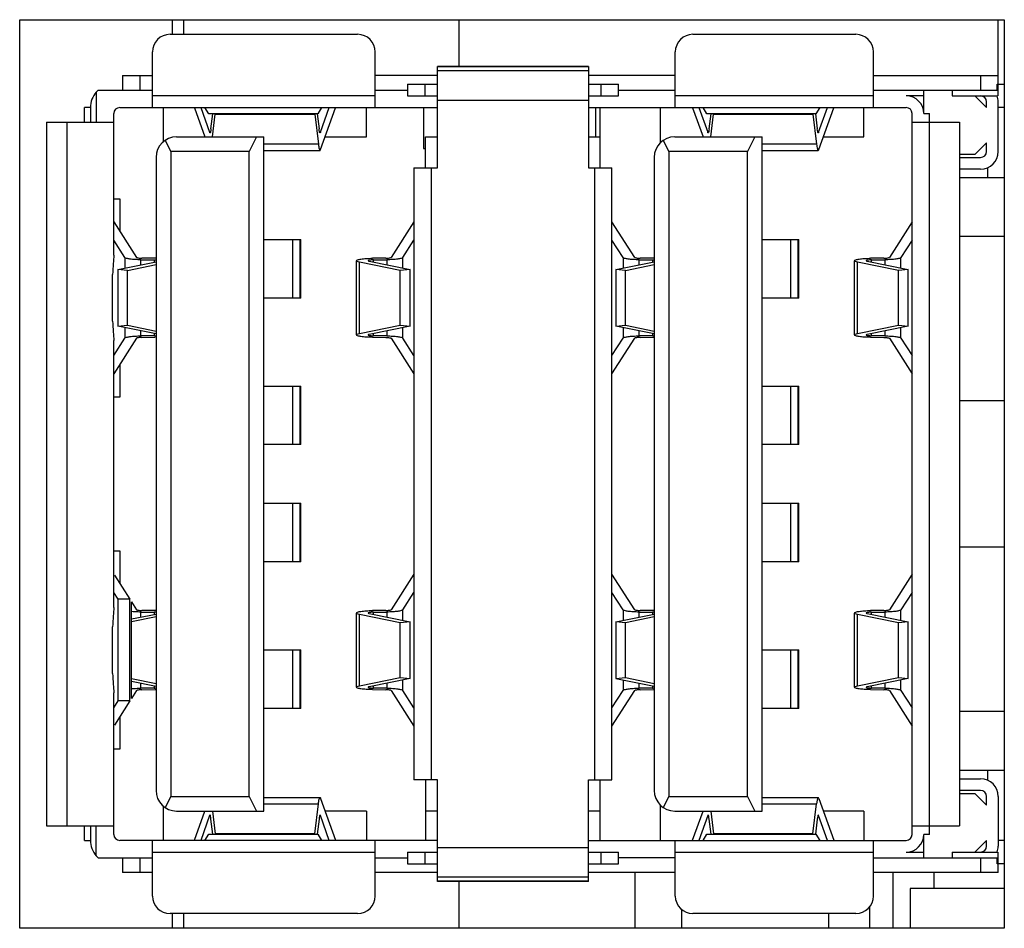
# Model space of a CAD drawing. Header units: millimetres. Extents: x 0 to 1427, y 0 to 1009.
# Tile 6 of 32: x 88 to 105, y 511 to 527. Entities that reach past the tile are written whole.
import ezdxf

# ---------------------------------------------------------------- set-up
doc = ezdxf.new("R2010")
doc.units = ezdxf.units.MM
doc.header["$LTSCALE"] = 65.395
for name, color, linetype in [('HARDRACK_MB992SK-B-SHAPE', 7, 'CONTINUOUS'), ('MIO-5251-SHAPE', 7, 'CONTINUOUS'), ('REAR_CASE-PCVIEW17_2BAY-V-SHAPE', 7, 'CONTINUOUS')]:
    doc.layers.add(name, color=color, linetype=linetype)

msp = doc.modelspace()

# ---------------------------------------------------------------- linework, layer by layer
at = {"layer": 'HARDRACK_MB992SK-B-SHAPE', "color": 7, "linetype": 'Continuous'}
for p, q in [((90.715, 526.342), (90.715, 526.592)), ((102.415, 511.455), (102.415, 511.092)), ((90.715, 511.092), (90.715, 511.342)), ((101.715, 511.342), (101.715, 511.092))]:
    msp.add_line(p, q, dxfattribs=at)
at = {"layer": 'MIO-5251-SHAPE', "color": 7, "linetype": 'Continuous'}
for p, q in [((95.411, 525.792), (95.411, 526.592)), ((104.611, 525.292), (104.611, 526.592)), ((90.481, 526.342), (93.681, 526.342)), ((99.401, 526.342), (102.181, 526.342)), ((90.181, 525.092), (90.181, 526.042)), ((93.981, 525.092), (93.981, 526.042)), ((99.101, 525.092), (99.101, 526.042)), ((102.481, 525.092), (102.481, 526.042)), ((97.621, 525.792), (95.041, 525.792)), ((95.041, 524.062), (95.041, 525.792)), ((95.041, 525.791), (97.621, 525.791)), ((97.621, 525.717), (95.041, 525.717)), ((97.621, 525.792), (97.621, 524.062)), ((89.671, 525.642), (90.181, 525.642)), ((89.671, 525.642), (89.671, 525.392)), ((89.971, 525.392), (89.971, 525.642)), ((95.041, 525.642), (93.981, 525.642)), ((99.101, 525.642), (97.621, 525.642)), ((102.481, 525.642), (104.611, 525.642)), ((104.311, 525.642), (104.311, 525.392)), ((89.256, 525.392), (89.221, 525.357)), ((89.221, 525.357), (89.221, 524.842)), ((89.256, 525.392), (90.181, 525.392)), ((93.981, 525.392), (94.531, 525.392)), ((94.531, 525.492), (95.041, 525.492)), ((94.531, 525.492), (94.531, 525.292)), ((94.831, 525.292), (94.831, 525.492)), ((97.621, 525.492), (98.131, 525.492)), ((97.831, 525.492), (97.831, 525.292)), ((98.131, 525.292), (98.131, 525.492)), ((98.131, 525.392), (99.101, 525.392)), ((102.481, 525.392), (104.594, 525.392)), ((103.341, 524.992), (103.341, 525.392)), ((103.826, 525.392), (103.826, 525.292)), ((104.594, 525.492), (104.711, 525.492)), ((104.594, 525.392), (104.594, 525.492)), ((93.981, 525.292), (90.181, 525.292)), ((94.531, 525.292), (95.041, 525.292)), ((95.041, 525.217), (97.621, 525.217)), ((97.621, 525.292), (98.131, 525.292)), ((102.481, 525.292), (99.101, 525.292)), ((103.341, 525.292), (103.041, 525.292)), ((103.826, 525.292), (104.594, 525.292)), ((104.411, 525.092), (104.211, 525.292)), ((104.411, 525.092), (104.411, 525.192)), ((104.611, 524.342), (104.611, 525.192)), ((89.121, 525.092), (89.021, 525.092)), ((89.021, 524.842), (89.021, 525.092)), ((89.121, 525.092), (89.121, 524.842)), ((89.621, 525.092), (95.041, 525.092)), ((90.362, 525.092), (90.362, 524.507)), ((90.897, 525.088), (91.074, 524.592)), ((91.005, 525.092), (91.155, 524.671)), ((91.14, 524.988), (91.075, 525.092)), ((93.067, 525.092), (93.001, 524.988)), ((93.046, 524.671), (93.197, 525.092)), ((93.05, 524.377), (93.305, 525.088)), ((93.835, 524.592), (93.835, 525.092)), ((94.805, 525.092), (94.805, 524.392)), ((97.621, 525.092), (103.041, 525.092)), ((97.742, 525.092), (97.742, 524.592)), ((97.821, 524.062), (97.821, 525.092)), ((98.844, 525.092), (98.844, 524.49)), ((99.397, 525.088), (99.574, 524.592)), ((99.505, 525.092), (99.655, 524.671)), ((99.64, 524.988), (99.575, 525.092)), ((101.567, 525.092), (101.501, 524.988)), ((101.546, 524.671), (101.697, 525.092)), ((101.55, 524.377), (101.805, 525.088)), ((102.317, 524.592), (102.317, 525.092)), ((104.711, 525.092), (104.611, 525.092)), ((88.371, 524.842), (89.521, 524.842)), ((88.371, 524.842), (88.371, 512.842)), ((88.721, 524.842), (88.721, 512.842)), ((89.521, 522.576), (89.521, 524.992)), ((93.001, 524.988), (91.14, 524.988)), ((91.179, 524.728), (91.211, 524.988)), ((91.205, 524.592), (91.252, 524.982)), ((91.252, 524.982), (92.949, 524.982)), ((92.949, 524.982), (93.012, 524.468)), ((92.991, 524.986), (93.022, 524.728)), ((101.501, 524.988), (99.64, 524.988)), ((99.679, 524.728), (99.711, 524.988)), ((99.705, 524.592), (99.752, 524.982)), ((99.752, 524.982), (101.449, 524.982)), ((101.449, 524.982), (101.512, 524.468)), ((101.491, 524.986), (101.522, 524.728)), ((103.141, 512.692), (103.141, 524.992)), ((103.141, 524.842), (103.952, 524.842)), ((103.341, 524.992), (103.441, 524.992)), ((103.441, 512.692), (103.441, 524.992)), ((103.952, 524.842), (103.952, 512.842)), ((90.396, 524.532), (90.491, 524.342)), ((90.591, 524.592), (92.081, 524.592)), ((91.956, 524.592), (91.831, 524.342)), ((92.081, 513.092), (92.081, 524.592)), ((93.127, 524.592), (93.835, 524.592)), ((94.841, 524.592), (95.041, 524.592)), ((94.841, 524.062), (94.841, 524.592)), ((97.621, 524.592), (97.821, 524.592)), ((98.896, 524.532), (98.991, 524.342)), ((99.091, 524.592), (100.581, 524.592)), ((100.456, 524.592), (100.331, 524.342)), ((100.581, 513.092), (100.581, 524.592)), ((101.627, 524.592), (102.317, 524.592)), ((91.831, 524.342), (90.491, 524.342)), ((90.491, 524.342), (90.491, 513.342)), ((91.831, 513.342), (91.831, 524.342)), ((93.012, 524.468), (92.081, 524.468)), ((92.081, 524.362), (93.04, 524.362)), ((94.805, 524.392), (94.841, 524.392)), ((100.331, 524.342), (98.991, 524.342)), ((98.991, 524.342), (98.991, 513.342)), ((100.331, 513.342), (100.331, 524.342)), ((101.512, 524.468), (100.581, 524.468)), ((100.581, 524.362), (101.54, 524.362)), ((104.211, 524.292), (104.411, 524.492)), ((104.411, 524.342), (104.411, 524.492)), ((90.241, 524.242), (90.241, 513.442)), ((98.741, 524.242), (98.741, 513.442)), ((104.211, 524.292), (103.952, 524.292)), ((103.952, 524.242), (104.311, 524.242)), ((94.641, 524.062), (95.041, 524.062)), ((94.641, 524.062), (94.641, 513.622)), ((94.941, 513.622), (94.941, 524.062)), ((97.621, 524.062), (98.021, 524.062)), ((97.721, 524.062), (97.721, 513.622)), ((98.021, 513.622), (98.021, 524.062)), ((104.311, 524.042), (103.952, 524.042)), ((104.433, 523.892), (104.433, 524.068)), ((104.711, 523.892), (103.952, 523.892)), ((89.521, 523.538), (89.621, 523.538)), ((89.621, 523.538), (89.621, 522.987)), ((89.52, 523.145), (89.908, 522.537)), ((94.641, 523.144), (94.254, 522.537)), ((98.408, 522.537), (98.021, 523.144)), ((103.141, 523.144), (102.754, 522.537)), ((89.709, 522.534), (89.521, 522.83)), ((92.081, 522.842), (92.711, 522.842)), ((92.573, 521.842), (92.573, 522.842)), ((92.693, 522.842), (92.693, 521.842)), ((92.711, 521.842), (92.711, 522.842)), ((94.452, 522.534), (94.641, 522.83)), ((98.209, 522.534), (98.021, 522.83)), ((100.581, 522.842), (101.211, 522.842)), ((101.073, 521.842), (101.073, 522.842)), ((101.193, 522.842), (101.193, 521.842)), ((101.211, 521.842), (101.211, 522.842)), ((103.141, 522.83), (102.952, 522.534)), ((104.711, 522.892), (103.952, 522.892)), ((89.709, 522.534), (89.709, 522.355)), ((89.982, 522.497), (90.211, 522.494)), ((89.982, 522.411), (89.982, 522.497)), ((90.229, 522.521), (90, 522.524)), ((90.211, 522.494), (90.211, 522.463)), ((93.659, 521.214), (93.659, 522.48)), ((94.162, 522.524), (93.933, 522.521)), ((93.95, 522.494), (94.179, 522.497)), ((93.95, 522.457), (93.95, 522.494)), ((94.179, 522.497), (94.179, 522.411)), ((94.452, 522.355), (94.452, 522.534)), ((98.209, 522.534), (98.209, 522.355)), ((98.482, 522.497), (98.711, 522.494)), ((98.482, 522.411), (98.482, 522.497)), ((98.729, 522.521), (98.5, 522.524)), ((98.711, 522.494), (98.711, 522.463)), ((102.159, 521.214), (102.159, 522.48)), ((102.662, 522.524), (102.433, 522.521)), ((102.45, 522.494), (102.679, 522.497)), ((102.45, 522.457), (102.45, 522.494)), ((102.679, 522.497), (102.679, 522.411)), ((102.952, 522.355), (102.952, 522.534)), ((89.587, 522.33), (90.241, 522.463)), ((89.752, 522.315), (89.587, 522.33)), ((89.587, 522.33), (89.587, 521.364)), ((89.752, 522.315), (90.241, 522.414)), ((89.752, 521.379), (89.752, 522.315)), ((94.409, 522.315), (93.71, 522.457)), ((93.71, 521.237), (93.71, 522.457)), ((93.876, 522.472), (94.575, 522.33)), ((94.575, 522.33), (94.409, 522.315)), ((94.409, 521.379), (94.409, 522.315)), ((94.575, 521.364), (94.575, 522.33)), ((98.087, 522.33), (98.741, 522.463)), ((98.252, 522.315), (98.087, 522.33)), ((98.087, 522.33), (98.087, 521.364)), ((98.252, 522.315), (98.741, 522.414)), ((98.252, 521.379), (98.252, 522.315)), ((102.909, 522.315), (102.21, 522.457)), ((102.21, 521.237), (102.21, 522.457)), ((102.376, 522.472), (103.075, 522.33)), ((103.075, 522.33), (102.909, 522.315)), ((102.909, 521.379), (102.909, 522.315)), ((103.075, 521.364), (103.075, 522.33)), ((89.501, 521.448), (89.501, 522.246)), ((92.711, 521.842), (92.081, 521.842)), ((101.211, 521.842), (100.581, 521.842)), ((89.587, 521.364), (89.752, 521.379)), ((90.241, 521.231), (89.587, 521.364)), ((89.709, 521.339), (89.709, 521.16)), ((89.752, 521.379), (90.241, 521.28)), ((93.71, 521.237), (94.409, 521.379)), ((94.575, 521.364), (93.876, 521.221)), ((94.409, 521.379), (94.575, 521.364)), ((94.452, 521.16), (94.452, 521.339)), ((98.087, 521.364), (98.252, 521.379)), ((98.741, 521.231), (98.087, 521.364)), ((98.209, 521.339), (98.209, 521.16)), ((98.252, 521.379), (98.741, 521.28)), ((102.21, 521.237), (102.909, 521.379)), ((103.075, 521.364), (102.376, 521.221)), ((102.909, 521.379), (103.075, 521.364)), ((102.952, 521.16), (102.952, 521.339)), ((89.908, 521.157), (89.52, 520.549)), ((89.521, 520.864), (89.709, 521.16)), ((89.982, 521.197), (89.982, 521.283)), ((90.211, 521.2), (89.982, 521.197)), ((90, 521.17), (90.229, 521.173)), ((90.211, 521.231), (90.211, 521.2)), ((93.933, 521.173), (94.162, 521.17)), ((93.95, 521.2), (93.95, 521.237)), ((94.179, 521.197), (93.95, 521.2)), ((94.179, 521.283), (94.179, 521.197)), ((94.254, 521.157), (94.641, 520.55)), ((94.641, 520.864), (94.452, 521.16)), ((98.021, 520.864), (98.209, 521.16)), ((98.021, 520.55), (98.408, 521.157)), ((98.482, 521.197), (98.482, 521.283)), ((98.711, 521.2), (98.482, 521.197)), ((98.5, 521.17), (98.729, 521.173)), ((98.711, 521.231), (98.711, 521.2)), ((102.433, 521.173), (102.662, 521.17)), ((102.45, 521.2), (102.45, 521.237)), ((102.679, 521.197), (102.45, 521.2)), ((102.679, 521.283), (102.679, 521.197)), ((102.754, 521.157), (103.141, 520.55)), ((102.952, 521.16), (103.141, 520.864)), ((89.521, 516.566), (89.521, 521.118)), ((89.621, 520.707), (89.621, 520.153)), ((92.081, 520.342), (92.711, 520.342)), ((92.573, 519.342), (92.573, 520.342)), ((92.693, 520.342), (92.693, 519.342)), ((92.711, 519.342), (92.711, 520.342)), ((100.581, 520.342), (101.211, 520.342)), ((101.073, 519.342), (101.073, 520.342)), ((101.193, 520.342), (101.193, 519.342)), ((101.211, 519.342), (101.211, 520.342)), ((89.621, 520.153), (89.521, 520.153)), ((104.711, 520.092), (103.952, 520.092)), ((92.711, 519.342), (92.081, 519.342)), ((101.211, 519.342), (100.581, 519.342)), ((92.081, 518.342), (92.711, 518.342)), ((92.573, 517.342), (92.573, 518.342)), ((92.693, 518.342), (92.693, 517.342)), ((92.711, 517.342), (92.711, 518.342)), ((100.581, 518.342), (101.211, 518.342)), ((101.073, 517.342), (101.073, 518.342)), ((101.193, 518.342), (101.193, 517.342)), ((101.211, 517.342), (101.211, 518.342)), ((89.521, 517.531), (89.621, 517.531)), ((89.621, 517.531), (89.621, 516.977)), ((104.711, 517.592), (103.952, 517.592)), ((92.711, 517.342), (92.081, 517.342)), ((101.211, 517.342), (100.581, 517.342)), ((89.532, 517.115), (89.795, 516.704)), ((94.641, 517.134), (94.254, 516.527)), ((98.408, 516.527), (98.021, 517.134)), ((103.141, 517.134), (102.754, 516.527)), ((89.595, 516.704), (89.521, 516.82)), ((94.452, 516.524), (94.641, 516.82)), ((98.209, 516.524), (98.021, 516.82)), ((103.141, 516.82), (102.952, 516.524)), ((89.795, 516.704), (89.595, 516.704)), ((89.595, 514.97), (89.595, 516.704)), ((89.795, 514.97), (89.795, 516.704)), ((89.821, 516.663), (89.908, 516.527)), ((89.821, 515.011), (89.821, 516.663)), ((89.821, 516.368), (90.241, 516.453)), ((89.982, 516.487), (90.211, 516.484)), ((89.982, 516.401), (89.982, 516.487)), ((90.229, 516.511), (90, 516.514)), ((90.211, 516.484), (90.211, 516.453)), ((93.659, 515.204), (93.659, 516.47)), ((94.409, 516.305), (93.71, 516.447)), ((93.71, 515.227), (93.71, 516.447)), ((93.876, 516.462), (94.575, 516.32)), ((94.162, 516.514), (93.933, 516.511)), ((93.95, 516.484), (94.179, 516.487)), ((93.95, 516.447), (93.95, 516.484)), ((94.179, 516.487), (94.179, 516.401)), ((94.452, 516.345), (94.452, 516.524)), ((98.087, 516.32), (98.741, 516.453)), ((98.209, 516.524), (98.209, 516.345)), ((98.482, 516.487), (98.711, 516.484)), ((98.482, 516.401), (98.482, 516.487)), ((98.729, 516.511), (98.5, 516.514)), ((98.711, 516.484), (98.711, 516.453)), ((102.159, 515.204), (102.159, 516.47)), ((102.909, 516.305), (102.21, 516.447)), ((102.21, 515.227), (102.21, 516.447)), ((102.376, 516.462), (103.075, 516.32)), ((102.662, 516.514), (102.433, 516.511)), ((102.45, 516.484), (102.679, 516.487)), ((102.45, 516.447), (102.45, 516.484)), ((102.679, 516.487), (102.679, 516.401)), ((102.952, 516.345), (102.952, 516.524)), ((90.241, 516.404), (89.821, 516.319)), ((94.575, 516.32), (94.409, 516.305)), ((94.409, 515.369), (94.409, 516.305)), ((94.575, 515.354), (94.575, 516.32)), ((98.252, 516.305), (98.087, 516.32)), ((98.087, 516.32), (98.087, 515.354)), ((98.741, 516.404), (98.252, 516.305)), ((98.252, 515.369), (98.252, 516.305)), ((103.075, 516.32), (102.909, 516.305)), ((102.909, 515.369), (102.909, 516.305)), ((103.075, 515.354), (103.075, 516.32)), ((89.501, 515.438), (89.501, 516.236)), ((92.081, 515.842), (92.711, 515.842)), ((92.573, 514.842), (92.573, 515.842)), ((92.693, 515.842), (92.693, 514.842)), ((92.711, 514.842), (92.711, 515.842)), ((100.581, 515.842), (101.211, 515.842)), ((101.073, 514.842), (101.073, 515.842)), ((101.193, 515.842), (101.193, 514.842)), ((101.211, 514.842), (101.211, 515.842)), ((89.821, 515.355), (90.241, 515.27)), ((89.821, 515.306), (90.241, 515.221)), ((89.982, 515.187), (89.982, 515.273)), ((93.71, 515.227), (94.409, 515.369)), ((94.575, 515.354), (93.876, 515.211)), ((94.179, 515.273), (94.179, 515.187)), ((94.409, 515.369), (94.575, 515.354)), ((94.452, 515.15), (94.452, 515.329)), ((98.087, 515.354), (98.252, 515.369)), ((98.087, 515.354), (98.741, 515.221)), ((98.209, 515.329), (98.209, 515.15)), ((98.252, 515.369), (98.741, 515.27)), ((98.482, 515.187), (98.482, 515.273)), ((102.21, 515.227), (102.909, 515.369)), ((103.075, 515.354), (102.376, 515.211)), ((102.679, 515.273), (102.679, 515.187)), ((102.909, 515.369), (103.075, 515.354)), ((102.952, 515.15), (102.952, 515.329)), ((89.521, 512.692), (89.521, 515.108)), ((89.908, 515.147), (89.821, 515.011)), ((90.211, 515.19), (89.982, 515.187)), ((90, 515.16), (90.229, 515.163)), ((90.211, 515.221), (90.211, 515.19)), ((93.933, 515.163), (94.162, 515.16)), ((93.95, 515.19), (93.95, 515.227)), ((94.179, 515.187), (93.95, 515.19)), ((94.254, 515.147), (94.641, 514.54)), ((94.641, 514.854), (94.452, 515.15)), ((98.021, 514.854), (98.209, 515.15)), ((98.021, 514.54), (98.408, 515.147)), ((98.711, 515.19), (98.482, 515.187)), ((98.5, 515.16), (98.729, 515.163)), ((98.711, 515.221), (98.711, 515.19)), ((102.433, 515.163), (102.662, 515.16)), ((102.45, 515.19), (102.45, 515.227)), ((102.679, 515.187), (102.45, 515.19)), ((102.754, 515.147), (103.141, 514.54)), ((102.952, 515.15), (103.141, 514.854)), ((89.521, 514.854), (89.595, 514.97)), ((89.795, 514.97), (89.532, 514.559)), ((89.795, 514.97), (89.595, 514.97)), ((92.711, 514.842), (92.081, 514.842)), ((101.211, 514.842), (100.581, 514.842)), ((104.711, 514.792), (103.952, 514.792)), ((89.621, 514.697), (89.621, 514.146)), ((89.621, 514.146), (89.521, 514.146)), ((103.952, 513.792), (104.711, 513.792)), ((104.433, 513.616), (104.433, 513.792)), ((95.041, 513.622), (94.641, 513.622)), ((94.841, 513.622), (94.841, 512.592)), ((95.041, 511.892), (95.041, 513.622)), ((97.621, 513.622), (98.021, 513.622)), ((97.621, 511.892), (97.621, 513.622)), ((97.821, 512.592), (97.821, 513.622)), ((103.952, 513.642), (104.311, 513.642)), ((104.311, 513.442), (103.952, 513.442)), ((90.491, 513.342), (90.396, 513.151)), ((90.491, 513.342), (91.831, 513.342)), ((91.831, 513.342), (91.956, 513.092)), ((92.081, 513.322), (93.04, 513.322)), ((93.05, 513.307), (93.305, 512.596)), ((98.991, 513.342), (98.896, 513.151)), ((98.991, 513.342), (100.331, 513.342)), ((100.331, 513.342), (100.456, 513.092)), ((100.581, 513.322), (101.54, 513.322)), ((101.55, 513.307), (101.805, 512.596)), ((103.952, 513.392), (104.211, 513.392)), ((104.411, 513.192), (104.211, 513.392)), ((104.411, 513.192), (104.411, 513.342)), ((104.611, 513.342), (104.611, 512.492)), ((90.362, 513.177), (90.362, 512.592)), ((90.591, 513.092), (92.081, 513.092)), ((90.897, 512.596), (91.074, 513.092)), ((91.205, 513.092), (91.252, 512.702)), ((92.081, 513.216), (93.012, 513.216)), ((92.949, 512.702), (93.012, 513.216)), ((93.835, 513.092), (93.127, 513.092)), ((93.835, 513.092), (93.835, 512.592)), ((95.041, 513.092), (94.841, 513.092)), ((97.821, 513.092), (97.621, 513.092)), ((98.844, 513.194), (98.844, 512.592)), ((99.091, 513.092), (100.581, 513.092)), ((99.397, 512.596), (99.574, 513.092)), ((99.705, 513.092), (99.752, 512.702)), ((100.581, 513.216), (101.512, 513.216)), ((101.449, 512.702), (101.512, 513.216)), ((102.317, 513.092), (101.627, 513.092)), ((102.317, 513.092), (102.317, 512.592)), ((91.155, 513.013), (91.005, 512.592)), ((91.211, 512.696), (91.179, 512.956)), ((93.022, 512.956), (92.991, 512.698)), ((93.197, 512.592), (93.046, 513.013)), ((99.655, 513.013), (99.505, 512.592)), ((99.711, 512.696), (99.679, 512.956)), ((101.522, 512.956), (101.491, 512.698)), ((101.697, 512.592), (101.546, 513.013)), ((88.371, 512.842), (89.521, 512.842)), ((89.021, 512.592), (89.021, 512.842)), ((89.121, 512.842), (89.121, 512.592)), ((89.221, 512.327), (89.221, 512.842)), ((103.141, 512.842), (103.952, 512.842)), ((89.021, 512.592), (89.121, 512.592)), ((95.041, 512.592), (89.621, 512.592)), ((90.181, 511.642), (90.181, 512.592)), ((91.075, 512.592), (91.14, 512.696)), ((91.14, 512.696), (93.001, 512.696)), ((92.949, 512.702), (91.252, 512.702)), ((93.001, 512.696), (93.067, 512.592)), ((93.981, 511.642), (93.981, 512.592)), ((97.621, 512.592), (103.041, 512.592)), ((99.101, 511.642), (99.101, 512.592)), ((99.575, 512.592), (99.64, 512.696)), ((99.64, 512.696), (101.501, 512.696)), ((101.449, 512.702), (99.752, 512.702)), ((101.501, 512.696), (101.567, 512.592)), ((102.481, 511.642), (102.481, 512.592)), ((103.441, 512.692), (103.341, 512.692)), ((103.341, 512.292), (103.341, 512.692)), ((104.211, 512.392), (104.411, 512.592)), ((104.411, 512.492), (104.411, 512.592)), ((104.711, 512.592), (104.611, 512.592)), ((97.621, 512.466), (95.041, 512.466)), ((89.221, 512.327), (89.256, 512.292)), ((89.256, 512.292), (90.181, 512.292)), ((89.671, 512.292), (89.671, 512.042)), ((89.971, 512.042), (89.971, 512.292)), ((90.181, 512.392), (93.981, 512.392)), ((93.981, 512.292), (94.531, 512.292)), ((94.531, 512.392), (95.041, 512.392)), ((94.531, 512.392), (94.531, 512.192)), ((94.831, 512.192), (94.831, 512.392)), ((97.621, 512.392), (98.131, 512.392)), ((97.831, 512.392), (97.831, 512.192)), ((98.131, 512.192), (98.131, 512.392)), ((99.101, 512.292), (98.131, 512.292)), ((99.101, 512.392), (102.481, 512.392)), ((102.481, 512.292), (104.594, 512.292)), ((103.041, 512.392), (103.341, 512.392)), ((103.826, 512.392), (104.594, 512.392)), ((103.826, 512.392), (103.826, 512.292)), ((104.311, 512.292), (104.311, 512.042)), ((104.594, 512.192), (104.594, 512.292)), ((104.611, 512.042), (104.611, 512.392)), ((94.531, 512.192), (95.041, 512.192)), ((97.621, 512.192), (98.131, 512.192)), ((104.711, 512.192), (104.594, 512.192)), ((90.181, 512.042), (89.671, 512.042)), ((95.041, 512.042), (93.981, 512.042)), ((95.041, 511.967), (97.621, 511.967)), ((99.101, 512.042), (97.621, 512.042)), ((98.411, 512.042), (98.411, 511.092)), ((104.611, 512.042), (102.481, 512.042)), ((102.811, 512.042), (102.811, 511.092)), ((103.511, 512.042), (103.511, 511.769)), ((97.621, 511.893), (95.041, 511.893)), ((97.621, 511.892), (95.041, 511.892)), ((95.411, 511.092), (95.411, 511.892)), ((104.711, 511.769), (103.111, 511.769)), ((103.111, 511.769), (103.111, 511.092)), ((99.211, 511.092), (99.211, 511.411)), ((93.681, 511.342), (90.481, 511.342)), ((102.181, 511.342), (99.401, 511.342))]:
    msp.add_line(p, q, dxfattribs=at)
for centre, radius, start, end in [((90.481, 526.042), 0.3, 90, 180), ((93.681, 526.042), 0.3, 0, 90), ((99.401, 526.042), 0.3, 90, 180), ((102.181, 526.042), 0.3, 0, 90), ((89.521, 525.092), 0.4, 138.5904, 180), ((103.041, 524.992), 0.3, 0, 90), ((104.311, 525.192), 0.1, 0, 90), ((104.311, 525.192), 0.3, 0, 19.4712), ((89.621, 524.992), 0.1, 90, 180), ((103.041, 524.992), 0.1, 0, 90), ((90.591, 524.242), 0.35, 90, 180), ((99.091, 524.242), 0.35, 90, 180), ((104.311, 524.342), 0.3, 270, 0), ((104.311, 524.342), 0.1, 270, 0), ((90.203, 517.312), 2.149, 270.6816, 271.0043), ((98.703, 517.312), 2.149, 270.6816, 271.0043), ((104.311, 513.342), 0.3, 0, 90), ((90.591, 513.442), 0.35, 180, 270), ((99.091, 513.442), 0.35, 180, 270), ((104.311, 513.342), 0.1, 0, 90), ((89.521, 512.592), 0.4, 180, 221.4096), ((89.621, 512.692), 0.1, 180, 270), ((103.041, 512.692), 0.3, 270, 0), ((103.041, 512.692), 0.1, 270, 0), ((104.311, 512.492), 0.1, 270, 0), ((104.311, 512.492), 0.3, 340.5288, 0), ((90.481, 511.642), 0.3, 180, 270), ((93.681, 511.642), 0.3, 270, 0), ((99.401, 511.642), 0.3, 180, 270), ((102.181, 511.642), 0.3, 270, 0)]:
    msp.add_arc(centre, radius, start, end, dxfattribs=at)
for centre, major_axis, ratio, start_param, end_param in [((90.203, 522.48), (0.3, 0), 0.137212, 1.442949, 1.48353), ((98.703, 522.48), (0.3, 0), 0.137212, 1.442949, 1.48353), ((90.203, 516.47), (0.3, 0), 0.137212, 1.442949, 1.48353), ((98.703, 516.47), (0.3, 0), 0.137212, 1.442949, 1.48353), ((101.54, 512.522), (0, 0.8), 0.069927, 6.090035, 6.803945)]:
    msp.add_ellipse(centre, major_axis=major_axis, ratio=ratio, start_param=start_param, end_param=end_param, dxfattribs=at)
for points, knots in [([(91.162, 524.662), (91.161, 524.662), (91.157, 524.665), (91.156, 524.669), (91.155, 524.671)], [0, 0, 0, 0, 0.347266, 1, 1, 1, 1]), ([(91.179, 524.728), (91.177, 524.711), (91.173, 524.694), (91.168, 524.662), (91.162, 524.662)], [0, 0, 0, 0, 0.72419, 1, 1, 1, 1]), ([(93.04, 524.662), (93.033, 524.662), (93.028, 524.694), (93.024, 524.711), (93.022, 524.728)], [0, 0, 0, 0, 0.27581, 1, 1, 1, 1]), ([(93.046, 524.671), (93.045, 524.669), (93.044, 524.665), (93.041, 524.662), (93.04, 524.662)], [0, 0, 0, 0, 0.652734, 1, 1, 1, 1]), ([(99.662, 524.662), (99.661, 524.662), (99.657, 524.665), (99.656, 524.669), (99.655, 524.671)], [0, 0, 0, 0, 0.347266, 1, 1, 1, 1]), ([(99.679, 524.728), (99.677, 524.711), (99.673, 524.694), (99.668, 524.662), (99.662, 524.662)], [0, 0, 0, 0, 0.72419, 1, 1, 1, 1]), ([(101.54, 524.662), (101.533, 524.662), (101.528, 524.694), (101.524, 524.711), (101.522, 524.728)], [0, 0, 0, 0, 0.27581, 1, 1, 1, 1]), ([(101.546, 524.671), (101.545, 524.669), (101.544, 524.665), (101.541, 524.662), (101.54, 524.662)], [0, 0, 0, 0, 0.652734, 1, 1, 1, 1]), ([(93.012, 524.468), (93.015, 524.441), (93.02, 524.406), (93.029, 524.373), (93.036, 524.362), (93.04, 524.362)], [0, 0, 0, 0, 0.719116, 0.911091, 1, 1, 1, 1]), ([(93.04, 524.362), (93.041, 524.362), (93.047, 524.365), (93.049, 524.372), (93.05, 524.377)], [0, 0, 0, 0, 0.151107, 1, 1, 1, 1]), ([(101.512, 524.468), (101.515, 524.441), (101.52, 524.406), (101.529, 524.373), (101.536, 524.362), (101.54, 524.362)], [0, 0, 0, 0, 0.719116, 0.911091, 1, 1, 1, 1]), ([(101.54, 524.362), (101.541, 524.362), (101.547, 524.365), (101.549, 524.372), (101.55, 524.377)], [0, 0, 0, 0, 0.151107, 1, 1, 1, 1]), ([(89.521, 522.576), (89.521, 522.528), (89.509, 522.418), (89.501, 522.308), (89.501, 522.246)], [0, 0, 0, 0, 0.434543, 1, 1, 1, 1]), ([(89.982, 522.497), (89.949, 522.497), (89.887, 522.499), (89.803, 522.506), (89.748, 522.517), (89.715, 522.526), (89.709, 522.534)], [0, 0, 0, 0, 0.364119, 0.673002, 0.891526, 1, 1, 1, 1]), ([(89.908, 522.537), (89.91, 522.534), (89.921, 522.531), (89.95, 522.525), (89.979, 522.524), (90, 522.524)], [0, 0, 0, 0, 0.108506, 0.327093, 1, 1, 1, 1]), ([(93.659, 522.48), (93.659, 522.489), (93.695, 522.501), (93.744, 522.51), (93.833, 522.519), (93.897, 522.521), (93.933, 522.521)], [0, 0, 0, 0, 0.089387, 0.301587, 0.618553, 1, 1, 1, 1]), ([(93.71, 522.457), (93.697, 522.46), (93.681, 522.463), (93.659, 522.474), (93.659, 522.48)], [0, 0, 0, 0, 0.691136, 1, 1, 1, 1]), ([(93.95, 522.494), (93.938, 522.494), (93.917, 522.493), (93.887, 522.49), (93.87, 522.487), (93.858, 522.483), (93.858, 522.48)], [0, 0, 0, 0, 0.379898, 0.695483, 0.907096, 1, 1, 1, 1]), ([(93.858, 522.48), (93.858, 522.478), (93.866, 522.475), (93.871, 522.473), (93.876, 522.472)], [0, 0, 0, 0, 0.323684, 1, 1, 1, 1]), ([(94.162, 522.524), (94.183, 522.524), (94.212, 522.525), (94.241, 522.531), (94.252, 522.534), (94.254, 522.537)], [0, 0, 0, 0, 0.672972, 0.89152, 1, 1, 1, 1]), ([(94.452, 522.534), (94.447, 522.526), (94.414, 522.517), (94.359, 522.506), (94.275, 522.499), (94.213, 522.497), (94.179, 522.497)], [0, 0, 0, 0, 0.108472, 0.326994, 0.635897, 1, 1, 1, 1]), ([(98.482, 522.497), (98.449, 522.497), (98.387, 522.499), (98.303, 522.506), (98.248, 522.517), (98.215, 522.526), (98.209, 522.534)], [0, 0, 0, 0, 0.364119, 0.673002, 0.891526, 1, 1, 1, 1]), ([(98.408, 522.537), (98.41, 522.534), (98.421, 522.531), (98.45, 522.525), (98.479, 522.524), (98.5, 522.524)], [0, 0, 0, 0, 0.108506, 0.327093, 1, 1, 1, 1]), ([(102.159, 522.48), (102.159, 522.489), (102.195, 522.501), (102.244, 522.51), (102.333, 522.519), (102.397, 522.521), (102.433, 522.521)], [0, 0, 0, 0, 0.089387, 0.301587, 0.618553, 1, 1, 1, 1]), ([(102.21, 522.457), (102.197, 522.46), (102.181, 522.463), (102.159, 522.474), (102.159, 522.48)], [0, 0, 0, 0, 0.691136, 1, 1, 1, 1]), ([(102.45, 522.494), (102.438, 522.494), (102.417, 522.493), (102.387, 522.49), (102.37, 522.487), (102.358, 522.483), (102.358, 522.48)], [0, 0, 0, 0, 0.379898, 0.695483, 0.907096, 1, 1, 1, 1]), ([(102.358, 522.48), (102.358, 522.478), (102.366, 522.475), (102.371, 522.473), (102.376, 522.472)], [0, 0, 0, 0, 0.323684, 1, 1, 1, 1]), ([(102.662, 522.524), (102.683, 522.524), (102.712, 522.525), (102.741, 522.531), (102.752, 522.534), (102.754, 522.537)], [0, 0, 0, 0, 0.672972, 0.89152, 1, 1, 1, 1]), ([(102.952, 522.534), (102.947, 522.526), (102.914, 522.517), (102.859, 522.506), (102.775, 522.499), (102.713, 522.497), (102.679, 522.497)], [0, 0, 0, 0, 0.108472, 0.326994, 0.635897, 1, 1, 1, 1]), ([(89.501, 521.448), (89.501, 521.386), (89.509, 521.276), (89.521, 521.166), (89.521, 521.118)], [0, 0, 0, 0, 0.565457, 1, 1, 1, 1]), ([(89.709, 521.16), (89.715, 521.168), (89.748, 521.177), (89.803, 521.188), (89.887, 521.195), (89.949, 521.197), (89.982, 521.197)], [0, 0, 0, 0, 0.108472, 0.326994, 0.635897, 1, 1, 1, 1]), ([(90, 521.17), (89.979, 521.17), (89.95, 521.169), (89.921, 521.163), (89.91, 521.16), (89.908, 521.157)], [0, 0, 0, 0, 0.672972, 0.89152, 1, 1, 1, 1]), ([(93.659, 521.214), (93.659, 521.22), (93.681, 521.231), (93.697, 521.234), (93.71, 521.237)], [0, 0, 0, 0, 0.310875, 1, 1, 1, 1]), ([(93.933, 521.173), (93.897, 521.173), (93.833, 521.175), (93.744, 521.184), (93.695, 521.193), (93.659, 521.205), (93.659, 521.214)], [0, 0, 0, 0, 0.381156, 0.697945, 0.909985, 1, 1, 1, 1]), ([(93.876, 521.221), (93.873, 521.221), (93.868, 521.219), (93.858, 521.218), (93.858, 521.214)], [0, 0, 0, 0, 0.399153, 1, 1, 1, 1]), ([(93.858, 521.214), (93.858, 521.211), (93.87, 521.207), (93.887, 521.204), (93.917, 521.201), (93.938, 521.2), (93.95, 521.2)], [0, 0, 0, 0, 0.089601, 0.301865, 0.61876, 1, 1, 1, 1]), ([(94.162, 521.17), (94.183, 521.17), (94.211, 521.169), (94.241, 521.163), (94.252, 521.16), (94.254, 521.157)], [0, 0, 0, 0, 0.672107, 0.890412, 1, 1, 1, 1]), ([(94.179, 521.197), (94.213, 521.197), (94.275, 521.195), (94.359, 521.188), (94.414, 521.177), (94.447, 521.168), (94.452, 521.16)], [0, 0, 0, 0, 0.364119, 0.673002, 0.891526, 1, 1, 1, 1]), ([(98.209, 521.16), (98.215, 521.168), (98.248, 521.177), (98.303, 521.188), (98.387, 521.195), (98.449, 521.197), (98.482, 521.197)], [0, 0, 0, 0, 0.108472, 0.326994, 0.635897, 1, 1, 1, 1]), ([(98.5, 521.17), (98.479, 521.17), (98.45, 521.169), (98.421, 521.163), (98.41, 521.16), (98.408, 521.157)], [0, 0, 0, 0, 0.672972, 0.89152, 1, 1, 1, 1]), ([(102.159, 521.214), (102.159, 521.22), (102.181, 521.231), (102.197, 521.234), (102.21, 521.237)], [0, 0, 0, 0, 0.310875, 1, 1, 1, 1]), ([(102.433, 521.173), (102.397, 521.173), (102.333, 521.175), (102.244, 521.184), (102.195, 521.193), (102.159, 521.205), (102.159, 521.214)], [0, 0, 0, 0, 0.381156, 0.697945, 0.909985, 1, 1, 1, 1]), ([(102.376, 521.221), (102.373, 521.221), (102.368, 521.219), (102.358, 521.218), (102.358, 521.214)], [0, 0, 0, 0, 0.399153, 1, 1, 1, 1]), ([(102.358, 521.214), (102.358, 521.211), (102.37, 521.207), (102.387, 521.204), (102.417, 521.201), (102.438, 521.2), (102.45, 521.2)], [0, 0, 0, 0, 0.089601, 0.301865, 0.61876, 1, 1, 1, 1]), ([(102.662, 521.17), (102.683, 521.17), (102.711, 521.169), (102.741, 521.163), (102.752, 521.16), (102.754, 521.157)], [0, 0, 0, 0, 0.672107, 0.890412, 1, 1, 1, 1]), ([(102.679, 521.197), (102.713, 521.197), (102.775, 521.195), (102.859, 521.188), (102.914, 521.177), (102.947, 521.168), (102.952, 521.16)], [0, 0, 0, 0, 0.364119, 0.673002, 0.891526, 1, 1, 1, 1]), ([(89.521, 516.566), (89.521, 516.518), (89.509, 516.408), (89.501, 516.298), (89.501, 516.236)], [0, 0, 0, 0, 0.434543, 1, 1, 1, 1]), ([(89.982, 516.487), (89.968, 516.487), (89.914, 516.488), (89.86, 516.491), (89.821, 516.496)], [0, 0, 0, 0, 0.269393, 1, 1, 1, 1]), ([(89.908, 516.527), (89.909, 516.525), (89.912, 516.524), (89.915, 516.522), (89.917, 516.522)], [0, 0, 0, 0, 0.374999, 1, 1, 1, 1]), ([(89.917, 516.522), (89.922, 516.521), (89.949, 516.515), (89.977, 516.514), (90, 516.514)], [0, 0, 0, 0, 0.173808, 1, 1, 1, 1]), ([(93.659, 516.47), (93.659, 516.479), (93.695, 516.491), (93.744, 516.5), (93.833, 516.509), (93.897, 516.511), (93.933, 516.511)], [0, 0, 0, 0, 0.089387, 0.301587, 0.618553, 1, 1, 1, 1]), ([(93.71, 516.447), (93.697, 516.45), (93.681, 516.453), (93.659, 516.464), (93.659, 516.47)], [0, 0, 0, 0, 0.691136, 1, 1, 1, 1]), ([(93.95, 516.484), (93.938, 516.484), (93.917, 516.483), (93.887, 516.48), (93.87, 516.477), (93.858, 516.473), (93.858, 516.47)], [0, 0, 0, 0, 0.379898, 0.695483, 0.907096, 1, 1, 1, 1]), ([(93.858, 516.47), (93.858, 516.468), (93.866, 516.465), (93.871, 516.463), (93.876, 516.462)], [0, 0, 0, 0, 0.323684, 1, 1, 1, 1]), ([(94.162, 516.514), (94.183, 516.514), (94.212, 516.515), (94.241, 516.521), (94.252, 516.524), (94.254, 516.527)], [0, 0, 0, 0, 0.672972, 0.89152, 1, 1, 1, 1]), ([(94.452, 516.524), (94.447, 516.516), (94.414, 516.507), (94.359, 516.496), (94.275, 516.489), (94.213, 516.487), (94.179, 516.487)], [0, 0, 0, 0, 0.108472, 0.326994, 0.635897, 1, 1, 1, 1]), ([(98.482, 516.487), (98.449, 516.487), (98.387, 516.489), (98.303, 516.496), (98.248, 516.507), (98.215, 516.516), (98.209, 516.524)], [0, 0, 0, 0, 0.364119, 0.673002, 0.891526, 1, 1, 1, 1]), ([(98.408, 516.527), (98.41, 516.524), (98.421, 516.521), (98.45, 516.515), (98.479, 516.514), (98.5, 516.514)], [0, 0, 0, 0, 0.108506, 0.327093, 1, 1, 1, 1]), ([(102.159, 516.47), (102.159, 516.479), (102.195, 516.491), (102.244, 516.5), (102.333, 516.509), (102.397, 516.511), (102.433, 516.511)], [0, 0, 0, 0, 0.089387, 0.301587, 0.618553, 1, 1, 1, 1]), ([(102.21, 516.447), (102.197, 516.45), (102.181, 516.453), (102.159, 516.464), (102.159, 516.47)], [0, 0, 0, 0, 0.691136, 1, 1, 1, 1]), ([(102.45, 516.484), (102.438, 516.484), (102.417, 516.483), (102.387, 516.48), (102.37, 516.477), (102.358, 516.473), (102.358, 516.47)], [0, 0, 0, 0, 0.379898, 0.695483, 0.907096, 1, 1, 1, 1]), ([(102.358, 516.47), (102.358, 516.468), (102.366, 516.465), (102.371, 516.463), (102.376, 516.462)], [0, 0, 0, 0, 0.323684, 1, 1, 1, 1]), ([(102.662, 516.514), (102.683, 516.514), (102.712, 516.515), (102.741, 516.521), (102.752, 516.524), (102.754, 516.527)], [0, 0, 0, 0, 0.672972, 0.89152, 1, 1, 1, 1]), ([(102.952, 516.524), (102.947, 516.516), (102.914, 516.507), (102.859, 516.496), (102.775, 516.489), (102.713, 516.487), (102.679, 516.487)], [0, 0, 0, 0, 0.108472, 0.326994, 0.635897, 1, 1, 1, 1]), ([(89.501, 515.438), (89.501, 515.376), (89.509, 515.266), (89.521, 515.156), (89.521, 515.108)], [0, 0, 0, 0, 0.565457, 1, 1, 1, 1]), ([(89.821, 515.178), (89.833, 515.18), (89.887, 515.185), (89.94, 515.187), (89.982, 515.187)], [0, 0, 0, 0, 0.225269, 1, 1, 1, 1]), ([(90, 515.16), (89.979, 515.16), (89.95, 515.159), (89.921, 515.153), (89.91, 515.15), (89.908, 515.147)], [0, 0, 0, 0, 0.672972, 0.89152, 1, 1, 1, 1]), ([(93.659, 515.204), (93.659, 515.21), (93.681, 515.221), (93.697, 515.224), (93.71, 515.227)], [0, 0, 0, 0, 0.310875, 1, 1, 1, 1]), ([(93.933, 515.163), (93.897, 515.163), (93.833, 515.165), (93.744, 515.174), (93.695, 515.183), (93.659, 515.195), (93.659, 515.204)], [0, 0, 0, 0, 0.381156, 0.697945, 0.909985, 1, 1, 1, 1]), ([(93.876, 515.211), (93.873, 515.211), (93.868, 515.209), (93.858, 515.208), (93.858, 515.204)], [0, 0, 0, 0, 0.399153, 1, 1, 1, 1]), ([(93.858, 515.204), (93.858, 515.201), (93.87, 515.197), (93.887, 515.194), (93.917, 515.191), (93.938, 515.19), (93.95, 515.19)], [0, 0, 0, 0, 0.089601, 0.301865, 0.61876, 1, 1, 1, 1]), ([(94.254, 515.147), (94.252, 515.15), (94.241, 515.153), (94.212, 515.159), (94.183, 515.16), (94.162, 515.16)], [0, 0, 0, 0, 0.108506, 0.327093, 1, 1, 1, 1]), ([(94.179, 515.187), (94.213, 515.187), (94.275, 515.185), (94.359, 515.178), (94.414, 515.167), (94.447, 515.158), (94.452, 515.15)], [0, 0, 0, 0, 0.364119, 0.673002, 0.891526, 1, 1, 1, 1]), ([(98.209, 515.15), (98.215, 515.158), (98.248, 515.167), (98.303, 515.178), (98.387, 515.185), (98.449, 515.187), (98.482, 515.187)], [0, 0, 0, 0, 0.108472, 0.326994, 0.635897, 1, 1, 1, 1]), ([(98.5, 515.16), (98.479, 515.16), (98.45, 515.159), (98.421, 515.153), (98.41, 515.15), (98.408, 515.147)], [0, 0, 0, 0, 0.672972, 0.89152, 1, 1, 1, 1]), ([(102.159, 515.204), (102.159, 515.21), (102.181, 515.221), (102.197, 515.224), (102.21, 515.227)], [0, 0, 0, 0, 0.310875, 1, 1, 1, 1]), ([(102.433, 515.163), (102.397, 515.163), (102.333, 515.165), (102.244, 515.174), (102.195, 515.183), (102.159, 515.195), (102.159, 515.204)], [0, 0, 0, 0, 0.381156, 0.697945, 0.909985, 1, 1, 1, 1]), ([(102.376, 515.211), (102.373, 515.211), (102.368, 515.209), (102.358, 515.208), (102.358, 515.204)], [0, 0, 0, 0, 0.399153, 1, 1, 1, 1]), ([(102.358, 515.204), (102.358, 515.201), (102.37, 515.197), (102.387, 515.194), (102.417, 515.191), (102.438, 515.19), (102.45, 515.19)], [0, 0, 0, 0, 0.089601, 0.301865, 0.61876, 1, 1, 1, 1]), ([(102.754, 515.147), (102.752, 515.15), (102.741, 515.153), (102.712, 515.159), (102.683, 515.16), (102.662, 515.16)], [0, 0, 0, 0, 0.108506, 0.327093, 1, 1, 1, 1]), ([(102.679, 515.187), (102.713, 515.187), (102.775, 515.185), (102.859, 515.178), (102.914, 515.167), (102.947, 515.158), (102.952, 515.15)], [0, 0, 0, 0, 0.364119, 0.673002, 0.891526, 1, 1, 1, 1]), ([(93.012, 513.216), (93.015, 513.243), (93.02, 513.278), (93.029, 513.311), (93.036, 513.322), (93.04, 513.322)], [0, 0, 0, 0, 0.71907, 0.911008, 1, 1, 1, 1]), ([(93.04, 513.322), (93.041, 513.322), (93.047, 513.319), (93.049, 513.312), (93.05, 513.307)], [0, 0, 0, 0, 0.150766, 1, 1, 1, 1]), ([(91.162, 513.022), (91.161, 513.022), (91.157, 513.019), (91.156, 513.015), (91.155, 513.013)], [0, 0, 0, 0, 0.346638, 1, 1, 1, 1]), ([(91.179, 512.956), (91.177, 512.973), (91.173, 512.99), (91.168, 513.022), (91.162, 513.022)], [0, 0, 0, 0, 0.724113, 1, 1, 1, 1]), ([(93.04, 513.022), (93.033, 513.022), (93.028, 512.99), (93.024, 512.973), (93.022, 512.956)], [0, 0, 0, 0, 0.275887, 1, 1, 1, 1]), ([(93.046, 513.013), (93.045, 513.015), (93.044, 513.019), (93.041, 513.022), (93.04, 513.022)], [0, 0, 0, 0, 0.653362, 1, 1, 1, 1]), ([(99.662, 513.022), (99.661, 513.022), (99.657, 513.019), (99.656, 513.015), (99.655, 513.013)], [0, 0, 0, 0, 0.346638, 1, 1, 1, 1]), ([(99.679, 512.956), (99.677, 512.973), (99.673, 512.99), (99.668, 513.022), (99.662, 513.022)], [0, 0, 0, 0, 0.724113, 1, 1, 1, 1]), ([(101.54, 513.022), (101.533, 513.022), (101.528, 512.99), (101.524, 512.973), (101.522, 512.956)], [0, 0, 0, 0, 0.275887, 1, 1, 1, 1]), ([(101.546, 513.013), (101.545, 513.015), (101.544, 513.019), (101.541, 513.022), (101.54, 513.022)], [0, 0, 0, 0, 0.653362, 1, 1, 1, 1])]:
    msp.add_open_spline(points, degree=3, knots=knots, dxfattribs=at)
for points in [[(90.211, 522.494), (90.221, 522.494), (90.23, 522.494), (90.239, 522.493)], [(98.711, 522.494), (98.721, 522.494), (98.73, 522.494), (98.739, 522.493)], [(90.211, 521.2), (90.221, 521.2), (90.23, 521.2), (90.239, 521.201)], [(98.711, 521.2), (98.721, 521.2), (98.73, 521.2), (98.739, 521.201)], [(90.241, 516.483), (90.231, 516.484), (90.222, 516.484), (90.212, 516.484)], [(98.741, 516.483), (98.731, 516.484), (98.722, 516.484), (98.712, 516.484)], [(90.211, 515.19), (90.221, 515.19), (90.23, 515.19), (90.239, 515.191)], [(98.711, 515.19), (98.721, 515.19), (98.73, 515.19), (98.739, 515.191)]]:
    msp.add_open_spline(points, degree=3, dxfattribs=at)
at = {"layer": 'REAR_CASE-PCVIEW17_2BAY-V-SHAPE', "color": 7, "linetype": 'Continuous'}
for p, q in [((87.915, 526.592), (104.715, 526.592)), ((87.915, 511.092), (87.915, 526.592)), ((90.515, 526.592), (90.515, 526.342)), ((104.715, 526.592), (104.715, 511.092)), ((90.515, 511.342), (90.515, 511.092)), ((104.715, 511.092), (87.915, 511.092))]:
    msp.add_line(p, q, dxfattribs=at)

doc.saveas('drawing.dxf')
